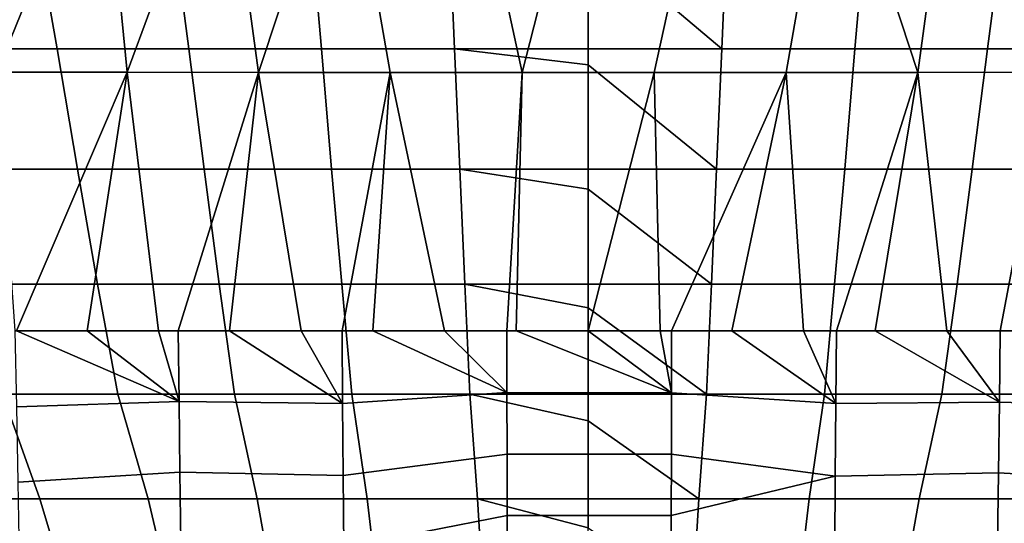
# Model space of a CAD drawing. Header units: metres. Extents: x -109 to 109, y -100 to 58.
# Tile 223 of 256: x -4.59 to 3.36, y -84.17 to -80.1. Entities that reach past the tile are written whole.
import ezdxf

# ---------------------------------------------------------------- set-up
doc = ezdxf.new("R2010")
doc.units = ezdxf.units.M
doc.layers.add('solid_21_062_100_XXX', color=7, linetype='CONTINUOUS')

msp = doc.modelspace()

# ---------------------------------------------------------------- linework, layer by layer
at = {"layer": 'solid_21_062_100_XXX'}
for points in [[(-4.904214, -78.477692, -19.978018), (-3.941104, -78.463943, -20.161394), (-4.777562, -80.523766, -20.014322)], [(-3.941104, -78.463943, -20.161394), (-3.925965, -78.463753, -20.16395), (-3.72404, -80.524261, -20.202785), (-4.777562, -80.523766, -20.014322)], [(-3.925965, -78.463753, -20.16395), (-2.960752, -78.452583, -20.306372), (-3.72404, -80.524261, -20.202785)], [(-2.960752, -78.452583, -20.306372), (-2.945202, -78.452431, -20.308334), (-2.664271, -80.524666, -20.344467), (-3.72404, -80.524261, -20.202785)], [(-2.945202, -78.452431, -20.308334), (-1.975174, -78.44413, -20.410294), (-2.664271, -80.524666, -20.344467)], [(-1.975174, -78.44413, -20.410294), (-1.963169, -78.444046, -20.411303), (-1.600183, -80.524948, -20.4391), (-2.664271, -80.524666, -20.344467)], [(-1.963169, -78.444046, -20.411303), (-0.985976, -78.438919, -20.472759), (-0.533655, -80.525093, -20.486462), (-1.600183, -80.524948, -20.4391)], [(-0.985976, -78.438919, -20.472759), (0, -78.437149, -20.493465), (-0.533655, -80.525093, -20.486462)], [(0.989929, -78.438934, -20.472591), (0.533642, -80.525093, -20.486462), (-0.533655, -80.525093, -20.486462), (0, -78.437149, -20.493465)], [(1.963093, -78.444054, -20.411308), (1.60017, -80.524948, -20.439102), (0.533642, -80.525093, -20.486462), (0.989929, -78.438934, -20.472591)], [(1.963093, -78.444054, -20.411308), (1.979154, -78.44416, -20.409958), (2.664258, -80.524666, -20.344469), (1.60017, -80.524948, -20.439102)], [(1.979154, -78.44416, -20.409958), (2.945112, -78.452431, -20.308346), (2.664258, -80.524666, -20.344469)], [(2.945112, -78.452431, -20.308346), (2.964735, -78.452629, -20.305866), (3.724027, -80.524261, -20.202787), (2.664258, -80.524666, -20.344469)], [(2.964735, -78.452629, -20.305866), (3.925869, -78.463745, -20.163967), (3.724027, -80.524261, -20.202787)], [(-5.563565, -79.327026, 26.934381), (-5.344874, -80.335587, 26.126518), (-4.291031, -80.335587, 26.360004), (-4.466709, -79.327026, 27.178226)], [(-4.466709, -79.327026, 27.178226), (-4.291031, -80.335587, 26.360004), (-3.227118, -80.335587, 26.542177), (-3.359299, -79.327026, 27.368484)], [(-3.359299, -79.327026, 27.368484), (-3.227118, -80.335587, 26.542177), (-2.155629, -80.335587, 26.672606), (-2.243952, -79.327026, 27.504705)], [(-2.243952, -79.327026, 27.504705), (-2.155629, -80.335587, 26.672606), (-1.079081, -80.335587, 26.750986), (-1.123303, -79.327026, 27.586567)], [(0, -79.420967, 27.539089), (-1.123303, -79.327026, 27.586567), (-1.079081, -80.335587, 26.750986), (0, -80.335587, 26.777132)], [(1.123303, -79.327026, 27.586567), (0, -79.327026, 27.613874), (0, -79.420967, 27.539089), (1.079081, -80.335587, 26.750986)], [(1.079081, -80.335587, 26.750986), (2.155629, -80.335587, 26.672606), (2.243952, -79.327026, 27.504705), (1.123303, -79.327026, 27.586567)], [(2.155629, -80.335587, 26.672606), (3.227118, -80.335587, 26.542177), (3.359299, -79.327026, 27.368484), (2.243952, -79.327026, 27.504705)], [(3.227118, -80.335587, 26.542177), (4.291032, -80.335587, 26.360004), (4.466709, -79.327026, 27.178226), (3.359299, -79.327026, 27.368484)], [(1.079081, -80.335587, 26.750986), (0, -79.420967, 27.539089), (0, -80.335587, 26.777132)], [(-4.291031, -80.335587, 26.360004), (-5.344874, -80.335587, 26.126518), (-5.138666, -81.305984, 25.270273), (-4.125511, -81.305984, 25.49498)], [(-3.227118, -80.335587, 26.542177), (-4.291031, -80.335587, 26.360004), (-4.125511, -81.305984, 25.49498), (-3.102653, -81.305984, 25.670301)], [(-2.155629, -80.335587, 26.672606), (-3.227118, -80.335587, 26.542177), (-3.102653, -81.305984, 25.670301), (-2.072498, -81.305984, 25.795826)], [(-1.079081, -80.335587, 26.750986), (-2.155629, -80.335587, 26.672606), (-2.072498, -81.305984, 25.795826), (-1.037469, -81.305984, 25.87126)], [(0, -80.464859, 26.664284), (-1.079081, -80.335587, 26.750986), (-1.037469, -81.305984, 25.87126), (0, -81.305984, 25.896423)], [(0, -80.464859, 26.664284), (0, -80.335587, 26.777132), (-1.079081, -80.335587, 26.750986)], [(1.079081, -80.335587, 26.750986), (0, -80.335587, 26.777132), (0, -80.464859, 26.664284), (1.037469, -81.305984, 25.87126)], [(2.072498, -81.305984, 25.795826), (2.155629, -80.335587, 26.672606), (1.079081, -80.335587, 26.750986), (1.037469, -81.305984, 25.87126)], [(3.102653, -81.305984, 25.670301), (3.227118, -80.335587, 26.542177), (2.155629, -80.335587, 26.672606), (2.072498, -81.305984, 25.795826)], [(4.125511, -81.305984, 25.49498), (4.291032, -80.335587, 26.360004), (3.227118, -80.335587, 26.542177), (3.102653, -81.305984, 25.670301)], [(1.037469, -81.305984, 25.87126), (0, -80.464859, 26.664284), (0, -81.305984, 25.896423)], [(-4.618267, -82.612823, -20.061028), (-4.628208, -82.612823, -20.059158), (-4.777562, -80.523766, -20.014322), (-3.72404, -80.524261, -20.202785)], [(-4.046507, -82.612862, -20.161646), (-4.618267, -82.612823, -20.061028), (-3.72404, -80.524261, -20.202785)], [(-3.472541, -82.612885, -20.248959), (-4.046507, -82.612862, -20.161646), (-3.72404, -80.524261, -20.202785)], [(-3.312839, -82.6129, -20.270832), (-3.472541, -82.612885, -20.248959), (-3.72404, -80.524261, -20.202785), (-2.664271, -80.524666, -20.344467)], [(-2.896679, -82.612946, -20.322918), (-3.312839, -82.6129, -20.270832), (-2.664271, -80.524666, -20.344467)], [(-2.319238, -82.612976, -20.383488), (-2.896679, -82.612946, -20.322918), (-2.664271, -80.524666, -20.344467)], [(-1.988057, -82.612976, -20.412127), (-2.319238, -82.612976, -20.383488), (-2.664271, -80.524666, -20.344467), (-1.600183, -80.524948, -20.4391)], [(-1.740532, -82.612984, -20.430639), (-1.988057, -82.612976, -20.412127), (-1.600183, -80.524948, -20.4391)], [(-1.160877, -82.613007, -20.464336), (-1.740532, -82.612984, -20.430639), (-1.600183, -80.524948, -20.4391)], [(-0.657629, -82.613022, -20.482649), (-1.160877, -82.613007, -20.464336), (-1.600183, -80.524948, -20.4391), (-0.533655, -80.525093, -20.486462)], [(-0.580588, -82.613022, -20.484558), (-0.657629, -82.613022, -20.482649), (-0.533655, -80.525093, -20.486462)], [(-0.580588, -82.613022, -20.484558), (-0.533655, -80.525093, -20.486462), (0.533642, -80.525093, -20.486462), (0.000017, -82.613029, -20.491299)], [(0.580621, -82.613022, -20.484556), (0.000017, -82.613029, -20.491299), (0.533642, -80.525093, -20.486462)], [(0.674666, -82.613022, -20.482195), (0.580621, -82.613022, -20.484556), (0.533642, -80.525093, -20.486462), (1.60017, -80.524948, -20.439102)], [(1.160909, -82.613007, -20.464334), (0.674666, -82.613022, -20.482195), (1.60017, -80.524948, -20.439102)], [(1.740562, -82.612984, -20.430637), (1.160909, -82.613007, -20.464334), (1.60017, -80.524948, -20.439102)], [(2.005045, -82.612976, -20.410767), (1.740562, -82.612984, -20.430637), (1.60017, -80.524948, -20.439102), (2.664258, -80.524666, -20.344469)], [(2.319266, -82.612976, -20.383486), (2.005045, -82.612976, -20.410767), (2.664258, -80.524666, -20.344469)], [(2.896703, -82.612946, -20.322914), (2.319266, -82.612976, -20.383486), (2.664258, -80.524666, -20.344469)], [(3.329731, -82.6129, -20.268568), (2.896703, -82.612946, -20.322914), (2.664258, -80.524666, -20.344469), (3.724027, -80.524261, -20.202787)], [(3.472562, -82.612885, -20.248955), (3.329731, -82.6129, -20.268568), (3.724027, -80.524261, -20.202787)], [(-4.125511, -81.305984, 25.49498), (-5.138666, -81.305984, 25.270273), (-4.936478, -82.236313, 24.369524), (-3.963301, -82.236313, 24.586262)], [(-3.102653, -81.305984, 25.670301), (-4.125511, -81.305984, 25.49498), (-3.963301, -82.236313, 24.586262), (-2.980727, -82.236313, 24.755371)], [(-2.072498, -81.305984, 25.795826), (-3.102653, -81.305984, 25.670301), (-2.980727, -82.236313, 24.755371), (-1.991086, -82.236313, 24.87645)], [(-1.037469, -81.305984, 25.87126), (-2.072498, -81.305984, 25.795826), (-1.991086, -82.236313, 24.87645), (-0.996725, -82.236313, 24.949213)], [(0, -81.467255, 25.742229), (-1.037469, -81.305984, 25.87126), (-0.996725, -82.236313, 24.949213), (0, -82.236313, 24.973486)], [(0, -81.467255, 25.742229), (0, -81.305984, 25.896423), (-1.037469, -81.305984, 25.87126)], [(1.037469, -81.305984, 25.87126), (0, -81.305984, 25.896423), (0, -81.467255, 25.742229), (0.996725, -82.236313, 24.949213)], [(1.991086, -82.236313, 24.87645), (2.072498, -81.305984, 25.795826), (1.037469, -81.305984, 25.87126), (0.996725, -82.236313, 24.949213)], [(2.980727, -82.236313, 24.755371), (3.102653, -81.305984, 25.670301), (2.072498, -81.305984, 25.795826), (1.991086, -82.236313, 24.87645)], [(3.963301, -82.236313, 24.586262), (4.125511, -81.305984, 25.49498), (3.102653, -81.305984, 25.670301), (2.980727, -82.236313, 24.755371)], [(0.996725, -82.236313, 24.949213), (0, -81.467255, 25.742229), (0, -82.236313, 24.973486)], [(-4.732593, -83.124741, 23.427526), (-3.799777, -83.124741, 23.636595), (-3.963301, -82.236313, 24.586262), (-4.936478, -82.236313, 24.369524)], [(-3.799777, -83.124741, 23.636595), (-2.857842, -83.124741, 23.799728), (-2.980727, -82.236313, 24.755371), (-3.963301, -82.236313, 24.586262)], [(-2.857842, -83.124741, 23.799728), (-1.909047, -83.124741, 23.916531), (-1.991086, -82.236313, 24.87645), (-2.980727, -82.236313, 24.755371)], [(-1.909047, -83.124741, 23.916531), (-0.95567, -83.124741, 23.986727), (-0.996725, -82.236313, 24.949213), (-1.991086, -82.236313, 24.87645)], [(0, -82.426025, 24.774891), (0, -82.236313, 24.973486), (-0.996725, -82.236313, 24.949213)], [(-0.95567, -83.124741, 23.986727), (0, -83.124741, 24.010143), (0, -82.426025, 24.774891), (-0.996725, -82.236313, 24.949213)], [(0.996725, -82.236313, 24.949213), (0, -82.236313, 24.973486), (0, -82.426025, 24.774891), (0.95567, -83.124741, 23.986727)], [(1.909047, -83.124741, 23.916531), (1.991086, -82.236313, 24.87645), (0.996725, -82.236313, 24.949213), (0.95567, -83.124741, 23.986727)], [(2.857842, -83.124741, 23.799728), (2.980727, -82.236313, 24.755371), (1.991086, -82.236313, 24.87645), (1.909047, -83.124741, 23.916531)], [(3.799777, -83.124741, 23.636595), (3.963301, -82.236313, 24.586262), (2.980727, -82.236313, 24.755371), (2.857842, -83.124741, 23.799728)], [(0.95567, -83.124741, 23.986727), (0, -82.426025, 24.774891), (0, -83.124741, 24.010143)], [(-4.616496, -83.225075, -20.08497), (-4.628208, -82.612823, -20.059158), (-4.618267, -82.612823, -20.061028), (-3.305239, -83.18454, -20.290434)], [(-3.305239, -83.18454, -20.290434), (-4.618267, -82.612823, -20.061028), (-4.046507, -82.612862, -20.161646)], [(-3.305239, -83.18454, -20.290434), (-4.046507, -82.612862, -20.161646), (-3.472541, -82.612885, -20.248959)], [(-3.305239, -83.18454, -20.290434), (-3.472541, -82.612885, -20.248959), (-3.312839, -82.6129, -20.270832)], [(-3.305239, -83.18454, -20.290434), (-3.312839, -82.6129, -20.270832), (-2.896679, -82.612946, -20.322918), (-1.98353, -83.198586, -20.430292)], [(-1.98353, -83.198586, -20.430292), (-2.896679, -82.612946, -20.322918), (-2.319238, -82.612976, -20.383488)], [(-1.98353, -83.198586, -20.430292), (-2.319238, -82.612976, -20.383488), (-1.988057, -82.612976, -20.412127)], [(-1.98353, -83.198586, -20.430292), (-1.988057, -82.612976, -20.412127), (-1.740532, -82.612984, -20.430639), (-0.656381, -83.111618, -20.494951)], [(-0.656381, -83.111618, -20.494951), (-1.740532, -82.612984, -20.430639), (-1.160877, -82.613007, -20.464336)], [(-0.656381, -83.111618, -20.494951), (-1.160877, -82.613007, -20.464336), (-0.657629, -82.613022, -20.482649)], [(-0.656381, -83.111618, -20.494951), (-0.657629, -82.613022, -20.482649), (-0.580588, -82.613022, -20.484558), (0.673384, -83.112137, -20.49453)], [(0.673384, -83.112137, -20.49453), (-0.580588, -82.613022, -20.484558), (0.000017, -82.613029, -20.491299)], [(0.673384, -83.112137, -20.49453), (0.000017, -82.613029, -20.491299), (0.580621, -82.613022, -20.484556)], [(0.673384, -83.112137, -20.49453), (0.580621, -82.613022, -20.484556), (0.674666, -82.613022, -20.482195)], [(0.673384, -83.112137, -20.49453), (0.674666, -82.613022, -20.482195), (1.160909, -82.613007, -20.464334), (2.000464, -83.200348, -20.42906)], [(2.000464, -83.200348, -20.42906), (1.160909, -82.613007, -20.464334), (1.740562, -82.612984, -20.430637)], [(2.000464, -83.200348, -20.42906), (1.740562, -82.612984, -20.430637), (2.005045, -82.612976, -20.410767)], [(2.000464, -83.200348, -20.42906), (2.005045, -82.612976, -20.410767), (2.319266, -82.612976, -20.383486), (3.322051, -83.187447, -20.288389)], [(3.322051, -83.187447, -20.288389), (2.319266, -82.612976, -20.383486), (2.896703, -82.612946, -20.322914)], [(3.322051, -83.187447, -20.288389), (2.896703, -82.612946, -20.322914), (3.329731, -82.6129, -20.268568)], [(3.322051, -83.187447, -20.288389), (3.329731, -82.6129, -20.268568), (3.472562, -82.612885, -20.248955), (4.633192, -83.225258, -20.081877)], [(-4.429405, -83.969498, 22.470533), (-4.732593, -83.124741, 23.427526), (-5.654048, -83.124741, 23.173021), (-5.292468, -83.969498, 22.235577)], [(-3.555999, -83.969498, 22.663523), (-3.799777, -83.124741, 23.636595), (-4.732593, -83.124741, 23.427526), (-4.429405, -83.969498, 22.470533)], [(-2.67429, -83.969498, 22.814096), (-2.857842, -83.124741, 23.799728), (-3.799777, -83.124741, 23.636595), (-3.555999, -83.969498, 22.663523)], [(-1.786337, -83.969498, 22.9219), (-1.909047, -83.124741, 23.916531), (-2.857842, -83.124741, 23.799728), (-2.67429, -83.969498, 22.814096)], [(-1.979138, -83.782051, -20.482534), (-1.98353, -83.198586, -20.430292), (-0.656381, -83.111618, -20.494951), (-0.655158, -83.608963, -20.532084)], [(-0.894212, -83.969498, 22.986683), (-0.95567, -83.124741, 23.986727), (-1.909047, -83.124741, 23.916531), (-1.786337, -83.969498, 22.9219)], [(0, -83.339127, 23.764328), (0, -83.124741, 24.010143), (-0.95567, -83.124741, 23.986727)], [(-0.894212, -83.969498, 22.986683), (0, -83.969498, 23.008293), (0, -83.339127, 23.764328), (-0.95567, -83.124741, 23.986727)], [(-0.656381, -83.111618, -20.494951), (0.673384, -83.112137, -20.49453), (0.672128, -83.610008, -20.531744), (-0.655158, -83.608963, -20.532084)], [(0.95567, -83.124741, 23.986727), (0, -83.124741, 24.010143), (0, -83.339127, 23.764328), (0.894212, -83.969498, 22.986683)], [(1.99602, -83.785553, -20.481632), (0.672128, -83.610008, -20.531744), (0.673384, -83.112137, -20.49453), (2.000464, -83.200348, -20.42906)], [(0.894212, -83.969498, 22.986683), (1.786337, -83.969498, 22.9219), (1.909047, -83.124741, 23.916531), (0.95567, -83.124741, 23.986727)], [(1.786337, -83.969498, 22.9219), (2.67429, -83.969498, 22.814096), (2.857842, -83.124741, 23.799728), (1.909047, -83.124741, 23.916531)], [(2.67429, -83.969498, 22.814096), (3.555999, -83.969498, 22.663523), (3.799777, -83.124741, 23.636595), (2.857842, -83.124741, 23.799728)], [(-4.6054, -83.834175, -20.147097), (-4.616496, -83.225075, -20.08497), (-3.305239, -83.18454, -20.290434), (-3.297933, -83.753914, -20.342186)], [(-3.305239, -83.18454, -20.290434), (-1.98353, -83.198586, -20.430292), (-1.979138, -83.782051, -20.482534), (-3.297933, -83.753914, -20.342186)], [(1.99602, -83.785553, -20.481632), (2.000464, -83.200348, -20.42906), (3.322051, -83.187447, -20.288389), (3.31467, -83.759705, -20.340681)], [(3.322051, -83.187447, -20.288389), (4.633192, -83.225258, -20.081877), (4.622051, -83.834534, -20.144083), (3.31467, -83.759705, -20.340681)], [(0.894212, -83.969498, 22.986683), (0, -83.339127, 23.764328), (0, -83.969498, 23.008293)], [(-1.974882, -84.361374, -20.568651), (-1.979138, -83.782051, -20.482534), (-0.655158, -83.608963, -20.532084), (-0.65396, -84.103844, -20.59395)], [(-0.655158, -83.608963, -20.532084), (0.672128, -83.610008, -20.531744), (0.670898, -84.105392, -20.593746), (-0.65396, -84.103844, -20.59395)], [(1.99602, -83.785553, -20.481632), (0.670898, -84.105392, -20.593746), (0.672128, -83.610008, -20.531744)], [(-4.594906, -84.437965, -20.24519), (-4.6054, -83.834175, -20.147097), (-3.297933, -83.753914, -20.342186), (-3.290915, -84.319221, -20.425865)], [(-3.297933, -83.753914, -20.342186), (-1.979138, -83.782051, -20.482534), (-1.974882, -84.361374, -20.568651), (-3.290915, -84.319221, -20.425865)], [(1.991716, -84.366577, -20.568279), (1.99602, -83.785553, -20.481632), (3.31467, -83.759705, -20.340681), (3.307583, -84.32782, -20.425222)], [(3.31467, -83.759705, -20.340681), (4.622051, -83.834534, -20.144083), (4.611516, -84.438484, -20.242266), (3.307583, -84.32782, -20.425222)], [(1.99602, -83.785553, -20.481632), (1.991716, -84.366577, -20.568279), (0.669695, -84.597061, -20.680378), (0.670898, -84.105392, -20.593746)], [(-5.007812, -84.768936, 21.236891), (-4.19126, -84.768936, 21.459772), (-4.429405, -83.969498, 22.470533), (-5.292468, -83.969498, 22.235577)], [(-4.19126, -84.768936, 21.459772), (-3.364872, -84.768936, 21.642849), (-3.555999, -83.969498, 22.663523), (-4.429405, -83.969498, 22.470533)], [(-3.364872, -84.768936, 21.642849), (-2.530588, -84.768936, 21.785688), (-2.67429, -83.969498, 22.814096), (-3.555999, -83.969498, 22.663523)], [(-2.530588, -84.768936, 21.785688), (-1.690365, -84.768936, 21.887957), (-1.786337, -83.969498, 22.9219), (-2.67429, -83.969498, 22.814096)], [(-1.690365, -84.768936, 21.887957), (-0.846175, -84.768936, 21.949413), (-0.894212, -83.969498, 22.986683), (-1.786337, -83.969498, 22.9219)], [(0, -84.204613, 22.712698), (0, -83.969498, 23.008293), (-0.894212, -83.969498, 22.986683)], [(-0.846175, -84.768936, 21.949413), (0, -84.768936, 21.969915), (0, -84.204613, 22.712698), (-0.894212, -83.969498, 22.986683)], [(0.894212, -83.969498, 22.986683), (0, -83.969498, 23.008293), (0, -84.204613, 22.712698), (0.846175, -84.768936, 21.949413)], [(1.690365, -84.768936, 21.887957), (1.786337, -83.969498, 22.9219), (0.894212, -83.969498, 22.986683), (0.846175, -84.768936, 21.949413)], [(2.530588, -84.768936, 21.785688), (2.67429, -83.969498, 22.814096), (1.786337, -83.969498, 22.9219), (1.690365, -84.768936, 21.887957)], [(3.364872, -84.768936, 21.642849), (3.555999, -83.969498, 22.663523), (2.67429, -83.969498, 22.814096), (2.530588, -84.768936, 21.785688)], [(-1.970765, -84.934601, -20.688328), (-1.974882, -84.361374, -20.568651), (-0.65396, -84.103844, -20.59395), (-0.652789, -84.595016, -20.680397)], [(-0.65396, -84.103844, -20.59395), (0.670898, -84.105392, -20.593746), (0.669695, -84.597061, -20.680378), (-0.652789, -84.595016, -20.680397)]]:
    msp.add_3dface(points, dxfattribs=at)

doc.saveas('drawing.dxf')
